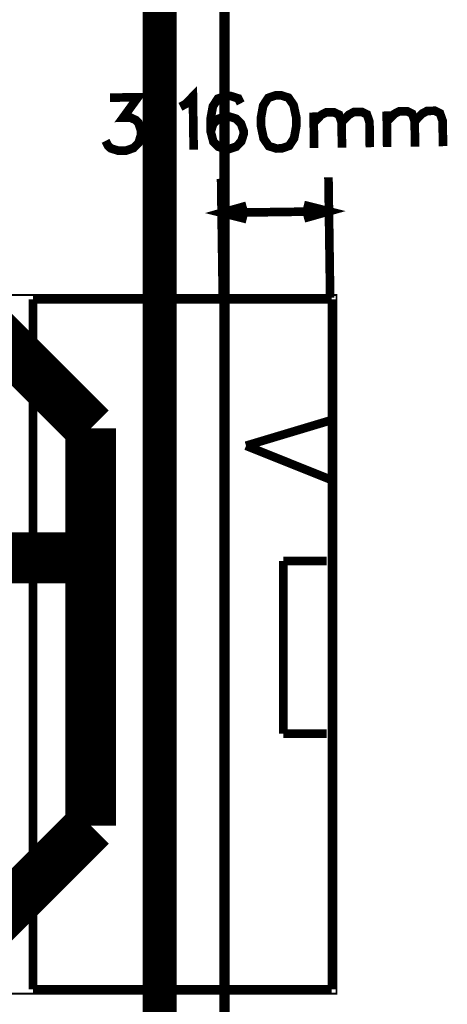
# Model space of a CAD drawing. Header units: millimetres. Extents: x -8 to 125, y -6 to 113.
# Tile 126 of 142: x 113 to 125, y 35 to 64. Entities that reach past the tile are written whole.
import ezdxf

# ---------------------------------------------------------------- set-up
doc = ezdxf.new("R2010")
doc.units = ezdxf.units.MM
for name, color, linetype, true_color in [('Board Outline Layer', 7, 'Continuous', 0xff00ff), ('Bottom Layer', 7, 'Continuous', 0x0000ff), ('Component Shape Layer', 7, 'Continuous', 0x00cccc), ('Document Layer', 7, 'Continuous', 0xffffff), ('Inner1', 7, 'Continuous', 0x999966), ('Top Layer', 7, 'Continuous', 0xff0000), ('Top Silkscreen Layer', 7, 'Continuous', 0xffcc00)]:
    doc.layers.add(name, color=color, linetype=linetype, true_color=true_color)

msp = doc.modelspace()

# ---------------------------------------------------------------- linework, layer by layer
at = {"layer": 'Board Outline Layer', "const_width": 0.3}
msp.add_lwpolyline([(2.794, 100.008), (116.078, 100.008), (118.746, 97.536), (118.746, 3.262), (115.042, 0.008), (2.754, 0.008), (0, 3.262), (0, 96.754)], close=True, dxfattribs=at)
at = {"layer": 'Bottom Layer', "const_width": 1}
msp.add_lwpolyline([(116.84, 89.408), (116.84, 13.208)], dxfattribs=at)
at = {"layer": 'Component Shape Layer', "const_width": 0.0508}
msp.add_lwpolyline([(122.047, 55.489), (122.047, 34.935), (108.066, 34.935), (108.066, 55.489)], close=True, dxfattribs=at)
msp.add_lwpolyline([(122.047, 55.489), (122.047, 34.935), (108.066, 34.935), (108.066, 55.489)], close=True, dxfattribs=at)
at = {"layer": 'Document Layer', "const_width": 0.254}
for points in [[(115.379, 61.294), (116.199, 61.306), (115.76, 60.703), (115.984, 60.706), (116.135, 60.634), (116.209, 60.562), (116.286, 60.339), (116.288, 60.189), (116.218, 59.965), (116.07, 59.813), (115.848, 59.736), (115.624, 59.733), (115.4, 59.803), (115.322, 59.876), (115.247, 60.025)], [(117.448, 61.026), (117.596, 61.102), (117.817, 61.328), (117.839, 59.764)], [(119.224, 61.125), (119.149, 61.273), (118.924, 61.344), (118.774, 61.342), (118.552, 61.265), (118.405, 61.04), (118.337, 60.665), (118.342, 60.292), (118.42, 59.996), (118.572, 59.848), (118.796, 59.777), (118.872, 59.778), (119.095, 59.855), (119.24, 60.007), (119.313, 60.232), (119.312, 60.305), (119.233, 60.528), (119.083, 60.676), (118.859, 60.746), (118.783, 60.745), (118.56, 60.668), (118.412, 60.516), (118.342, 60.292)], [(121.37, 60.858), (121.384, 59.814)], [(121.374, 60.558), (121.594, 60.785), (121.743, 60.863), (121.966, 60.866), (122.117, 60.792), (122.194, 60.569), (122.205, 59.825)], [(122.194, 60.569), (122.415, 60.796), (122.563, 60.874), (122.787, 60.877), (122.938, 60.803), (123.014, 60.581), (123.025, 59.837)], [(123.521, 60.888), (123.535, 59.844)], [(123.525, 60.588), (123.745, 60.815), (123.894, 60.893), (124.118, 60.896), (124.269, 60.822), (124.345, 60.6), (124.356, 59.855)], [(124.345, 60.6), (124.568, 60.826), (124.714, 60.904), (124.938, 60.908), (125.089, 60.834), (125.168, 60.611), (125.179, 59.867)], [(118.647, 58.907), (118.697, 55.366)], [(121.807, 58.951), (121.857, 55.41)], [(118.661, 57.906), (119.4, 57.719), (118.661, 57.906), (119.394, 58.113)], [(121.821, 57.95), (121.088, 57.743), (121.821, 57.95), (121.082, 58.137)], [(121.821, 57.95), (118.661, 57.906)]]:
    msp.add_lwpolyline(points, dxfattribs=at)
for points in [[(120.255, 61.363), (120.033, 61.286), (119.886, 61.06), (119.817, 60.686), (119.821, 60.462), (119.899, 60.09), (120.052, 59.869), (120.277, 59.798), (120.427, 59.8), (120.649, 59.877), (120.796, 60.103), (120.864, 60.477), (120.861, 60.701), (120.782, 61.073), (120.629, 61.294), (120.405, 61.365)], [(116.876, 60.121), (116.801, 60.047), (116.878, 59.974), (116.951, 60.049)]]:
    msp.add_lwpolyline(points, close=True, dxfattribs=at)
at = {"layer": 'Inner1', "const_width": 1.5}
for points in [[(114.808, 51.562), (101.092, 65.278)], [(114.808, 47.752), (114.808, 51.562)], [(114.808, 47.752), (111.506, 47.752)], [(114.808, 39.878), (114.808, 47.752)], [(111.506, 36.576), (114.808, 39.878)]]:
    msp.add_lwpolyline(points, dxfattribs=at)
at = {"layer": 'Top Layer', "const_width": 1}
msp.add_lwpolyline([(116.84, 89.408), (116.84, 16.51)], dxfattribs=at)
at = {"layer": 'Top Silkscreen Layer', "const_width": 0.254}
for points in [[(113.106, 55.362), (113.106, 35.062)], [(113.106, 55.362), (121.906, 55.362)], [(113.106, 55.362), (113.106, 35.062)], [(113.106, 55.362), (121.906, 55.362)], [(121.906, 35.062), (121.906, 55.362)], [(121.906, 35.062), (121.906, 55.362)], [(121.92, 51.816), (119.38, 51.054)], [(121.92, 51.816), (119.38, 51.054)], [(119.38, 51.054), (121.92, 50.038)], [(119.38, 51.054), (121.92, 50.038)], [(121.75, 47.667), (120.48, 47.667)], [(120.48, 47.667), (120.48, 42.587)], [(121.75, 47.667), (120.48, 47.667)], [(120.48, 47.667), (120.48, 42.587)], [(120.48, 42.587), (121.75, 42.587)], [(120.48, 42.587), (121.75, 42.587)], [(121.906, 35.062), (113.106, 35.062)], [(121.906, 35.062), (113.106, 35.062)]]:
    msp.add_lwpolyline(points, dxfattribs=at)

doc.saveas('drawing.dxf')
